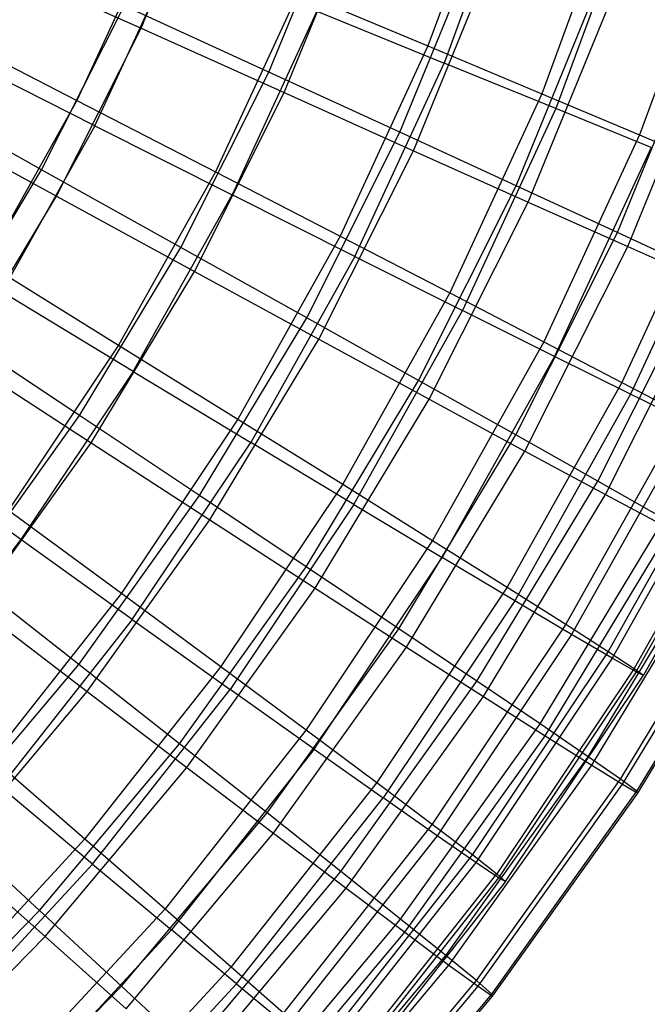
# Model space of a CAD drawing. Extents: x 0.05 to 6.09, y -3 to 3.03.
# Tile 18 of 124: x 5.01 to 5.6, y -1.84 to -0.92. Entities that reach past the tile are written whole.
import ezdxf

# ---------------------------------------------------------------- set-up
doc = ezdxf.new("R2010")
doc.units = 0
doc.header["$MEASUREMENT"] = 0
doc.layers.get('0').update_dxf_attribs({"color": 13, "linetype": 'CONTINUOUS'})

# ---------------------------------------------------------------- blocks, each defined once
blk = doc.blocks.new('GRUPUJ_1')
at = {"color": 0}
for p, q in [((5.07282, 2.076, 1.09766), (5.1395, 2.23924, 1.09716)), ((5.07282, 2.076, 1.09766), (5.1395, 2.23924, 1.09716)), ((5.40976, 2.24369, 4.75632), (5.34176, 2.05936, 4.75682)), ((5.40976, 2.24369, 4.75632), (5.34176, 2.05936, 4.75682)), ((5.42597, 2.23074, 1.57033), (5.35683, 2.04333, 1.57084)), ((5.42597, 2.23074, 1.57033), (5.35683, 2.04333, 1.57084)), ((5.5196, 2.20749, 4.54732), (5.44842, 2.01453, 4.54785)), ((5.5196, 2.20749, 4.54732), (5.44842, 2.01453, 4.54785)), ((5.19266, 2.03482, 5.04066), (5.26227, 2.2052, 5.04014)), ((5.19266, 2.03482, 5.04066), (5.26227, 2.2052, 5.04014)), ((5.2071, 2.01559, 1.28308), (5.27807, 2.18931, 1.28256)), ((5.2071, 2.01559, 1.28308), (5.27807, 2.18931, 1.28256)), ((5.53368, 2.19625, 1.78072), (5.46151, 2.00061, 1.78126)), ((5.53368, 2.19625, 1.78072), (5.46151, 2.00061, 1.78126)), ((5.61386, 2.17634, 4.33006), (5.53994, 1.97596, 4.33061)), ((5.61386, 2.17634, 4.33006), (5.53994, 1.97596, 4.33061)), ((5.08562, 2.16664, 5.14512), (5.01258, 2.00821, 5.14566)), ((5.08562, 2.16664, 5.14512), (5.01258, 2.00821, 5.14566)), ((5.31541, 1.97837, 4.8462), (5.38901, 2.15855, 4.84566)), ((5.31541, 1.97837, 4.8462), (5.38901, 2.15855, 4.84566)), ((5.02962, 1.98454, 1.17964), (5.10438, 2.14669, 1.17908)), ((5.02962, 1.98454, 1.17964), (5.10438, 2.14669, 1.17908)), ((5.32835, 1.96114, 1.47905), (5.40317, 2.1443, 1.47849)), ((5.32835, 1.96114, 1.47905), (5.40317, 2.1443, 1.47849)), ((4.92624, 2.14204, 0.92382), (5.07282, 2.076, 1.09766)), ((4.92624, 2.14204, 0.92382), (5.07282, 2.076, 1.09766)), ((5.42449, 1.9281, 4.64214), (5.50166, 2.117, 4.64157)), ((5.42449, 1.9281, 4.64214), (5.50166, 2.117, 4.64157)), ((5.22059, 2.11016, 4.9563), (5.1427, 1.9412, 4.95688)), ((5.22059, 2.11016, 4.9563), (5.1427, 1.9412, 4.95688)), ((5.22059, 2.11016, 4.9563), (5.34176, 2.05936, 4.75682)), ((5.22059, 2.11016, 4.9563), (5.34176, 2.05936, 4.75682)), ((4.9796, 1.94308, 5.22499), (5.05696, 2.09712, 5.22442)), ((4.9796, 1.94308, 5.22499), (5.05696, 2.09712, 5.22442)), ((5.19266, 2.03482, 5.04066), (5.05696, 2.09712, 5.22442)), ((5.19266, 2.03482, 5.04066), (5.05696, 2.09712, 5.22442)), ((5.43586, 1.91297, 1.68444), (5.5141, 2.10449, 1.68386)), ((5.43586, 1.91297, 1.68444), (5.5141, 2.10449, 1.68386)), ((5.23755, 2.09211, 1.36972), (5.15811, 1.91979, 1.37031)), ((5.23755, 2.09211, 1.36972), (5.15811, 1.91979, 1.37031)), ((5.23755, 2.09211, 1.36972), (5.35683, 2.04333, 1.57084)), ((5.23755, 2.09211, 1.36972), (5.35683, 2.04333, 1.57084)), ((4.86992, 2.08156, 5.32264), (5.01258, 2.00821, 5.14566)), ((4.86992, 2.08156, 5.32264), (5.01258, 2.00821, 5.14566)), ((5.5193, 1.88429, 4.42964), (5.59957, 2.08079, 4.42904)), ((5.5193, 1.88429, 4.42964), (5.59957, 2.08079, 4.42904)), ((4.99368, 1.91843, 1.09824), (5.07282, 2.076, 1.09766)), ((4.99368, 1.91843, 1.09824), (5.07282, 2.076, 1.09766)), ((5.07282, 2.076, 1.09766), (5.2071, 2.01559, 1.28308)), ((5.07282, 2.076, 1.09766), (5.2071, 2.01559, 1.28308)), ((5.52903, 1.87134, 1.8981), (5.61022, 2.07008, 1.8975)), ((5.52903, 1.87134, 1.8981), (5.61022, 2.07008, 1.8975)), ((5.34176, 2.05936, 4.75682), (5.25951, 1.88093, 4.75743)), ((5.34176, 2.05936, 4.75682), (5.25951, 1.88093, 4.75743)), ((5.34176, 2.05936, 4.75682), (5.44842, 2.01453, 4.54785)), ((5.34176, 2.05936, 4.75682), (5.44842, 2.01453, 4.54785)), ((5.02962, 1.98454, 1.17964), (4.88849, 2.05577, 1.00057)), ((5.02962, 1.98454, 1.17964), (4.88849, 2.05577, 1.00057)), ((5.2732, 1.86191, 1.57146), (5.35683, 2.04333, 1.57084)), ((5.2732, 1.86191, 1.57146), (5.35683, 2.04333, 1.57084)), ((5.46151, 2.00061, 1.78126), (5.35683, 2.04333, 1.57084)), ((5.46151, 2.00061, 1.78126), (5.35683, 2.04333, 1.57084)), ((5.11007, 1.87035, 5.04127), (5.19266, 2.03482, 5.04066)), ((5.11007, 1.87035, 5.04127), (5.19266, 2.03482, 5.04066)), ((5.31541, 1.97837, 4.8462), (5.19266, 2.03482, 5.04066)), ((5.31541, 1.97837, 4.8462), (5.19266, 2.03482, 5.04066)), ((4.9796, 1.94308, 5.22499), (4.83739, 2.02225, 5.39697)), ((4.9796, 1.94308, 5.22499), (4.83739, 2.02225, 5.39697)), ((5.12289, 1.84789, 1.28371), (5.2071, 2.01559, 1.28308)), ((5.12289, 1.84789, 1.28371), (5.2071, 2.01559, 1.28308)), ((5.2071, 2.01559, 1.28308), (5.32835, 1.96114, 1.47905)), ((5.2071, 2.01559, 1.28308), (5.32835, 1.96114, 1.47905)), ((5.44842, 2.01453, 4.54785), (5.36232, 1.82776, 4.54848)), ((5.44842, 2.01453, 4.54785), (5.36232, 1.82776, 4.54848)), ((5.44842, 2.01453, 4.54785), (5.53994, 1.97596, 4.33061)), ((5.44842, 2.01453, 4.54785), (5.53994, 1.97596, 4.33061)), ((5.01258, 2.00821, 5.14566), (4.92734, 1.85599, 5.14629)), ((5.01258, 2.00821, 5.14566), (4.92734, 1.85599, 5.14629)), ((5.01258, 2.00821, 5.14566), (5.1427, 1.9412, 4.95688)), ((5.01258, 2.00821, 5.14566), (5.1427, 1.9412, 4.95688)), ((4.85266, 1.99553, 0.92436), (4.99368, 1.91843, 1.09824)), ((4.85266, 1.99553, 0.92436), (4.99368, 1.91843, 1.09824)), ((5.46151, 2.00061, 1.78126), (5.37421, 1.81124, 1.7819)), ((5.46151, 2.00061, 1.78126), (5.37421, 1.81124, 1.7819)), ((5.55097, 1.96423, 1.99973), (5.46151, 2.00061, 1.78126)), ((5.55097, 1.96423, 1.99973), (5.46151, 2.00061, 1.78126)), ((5.02962, 1.98454, 1.17964), (4.94238, 1.82875, 1.18028)), ((5.02962, 1.98454, 1.17964), (4.94238, 1.82875, 1.18028)), ((5.02962, 1.98454, 1.17964), (5.15811, 1.91979, 1.37031)), ((5.02962, 1.98454, 1.17964), (5.15811, 1.91979, 1.37031)), ((5.22806, 1.80445, 4.84685), (5.31541, 1.97837, 4.8462)), ((5.22806, 1.80445, 4.84685), (5.31541, 1.97837, 4.8462)), ((5.42449, 1.9281, 4.64214), (5.31541, 1.97837, 4.8462)), ((5.42449, 1.9281, 4.64214), (5.31541, 1.97837, 4.8462)), ((5.53994, 1.97596, 4.33061), (5.45052, 1.78199, 4.33127)), ((5.53994, 1.97596, 4.33061), (5.45052, 1.78199, 4.33127)), ((5.53994, 1.97596, 4.33061), (5.61578, 1.94386, 4.10639)), ((5.53994, 1.97596, 4.33061), (5.61578, 1.94386, 4.10639)), ((5.23955, 1.78433, 1.4797), (5.32835, 1.96114, 1.47905)), ((5.23955, 1.78433, 1.4797), (5.32835, 1.96114, 1.47905)), ((5.32835, 1.96114, 1.47905), (5.43586, 1.91297, 1.68444)), ((5.32835, 1.96114, 1.47905), (5.43586, 1.91297, 1.68444)), ((5.55097, 1.96423, 1.99973), (5.46054, 1.76808, 2.0004)), ((5.55097, 1.96423, 1.99973), (5.46054, 1.76808, 2.0004)), ((4.89053, 1.7955, 5.22565), (4.9796, 1.94308, 5.22499)), ((4.89053, 1.7955, 5.22565), (4.9796, 1.94308, 5.22499)), ((5.11007, 1.87035, 5.04127), (4.9796, 1.94308, 5.22499)), ((5.11007, 1.87035, 5.04127), (4.9796, 1.94308, 5.22499)), ((5.1427, 1.9412, 4.95688), (5.05179, 1.77887, 4.95756)), ((5.1427, 1.9412, 4.95688), (5.05179, 1.77887, 4.95756)), ((5.1427, 1.9412, 4.95688), (5.25951, 1.88093, 4.75743)), ((5.1427, 1.9412, 4.95688), (5.25951, 1.88093, 4.75743)), ((5.61578, 1.94386, 4.10639), (5.5236, 1.74391, 4.10707)), ((5.61578, 1.94386, 4.10639), (5.5236, 1.74391, 4.10707)), ((5.62468, 1.93439, 2.22497), (5.53169, 1.73268, 2.22566)), ((5.62468, 1.93439, 2.22497), (5.53169, 1.73268, 2.22566)), ((5.33291, 1.74576, 4.64282), (5.42449, 1.9281, 4.64214)), ((5.33291, 1.74576, 4.64282), (5.42449, 1.9281, 4.64214)), ((5.5193, 1.88429, 4.42964), (5.42449, 1.9281, 4.64214)), ((5.5193, 1.88429, 4.42964), (5.42449, 1.9281, 4.64214)), ((4.90257, 1.76746, 1.09892), (4.99368, 1.91843, 1.09824)), ((4.90257, 1.76746, 1.09892), (4.99368, 1.91843, 1.09824)), ((4.99368, 1.91843, 1.09824), (5.12289, 1.84789, 1.28371)), ((4.99368, 1.91843, 1.09824), (5.12289, 1.84789, 1.28371)), ((5.0654, 1.75423, 1.371), (5.15811, 1.91979, 1.37031)), ((5.0654, 1.75423, 1.371), (5.15811, 1.91979, 1.37031)), ((5.2732, 1.86191, 1.57146), (5.15811, 1.91979, 1.37031)), ((5.2732, 1.86191, 1.57146), (5.15811, 1.91979, 1.37031)), ((5.34301, 1.72808, 1.68513), (5.43586, 1.91297, 1.68444)), ((5.34301, 1.72808, 1.68513), (5.43586, 1.91297, 1.68444)), ((5.43586, 1.91297, 1.68444), (5.52903, 1.87134, 1.8981)), ((5.43586, 1.91297, 1.68444), (5.52903, 1.87134, 1.8981)), ((5.42404, 1.69461, 4.43034), (5.5193, 1.88429, 4.42964)), ((5.42404, 1.69461, 4.43034), (5.5193, 1.88429, 4.42964)), ((5.59929, 1.84719, 4.20989), (5.5193, 1.88429, 4.42964)), ((5.59929, 1.84719, 4.20989), (5.5193, 1.88429, 4.42964)), ((5.25951, 1.88093, 4.75743), (5.16351, 1.70951, 4.75814)), ((5.25951, 1.88093, 4.75743), (5.16351, 1.70951, 4.75814)), ((5.25951, 1.88093, 4.75743), (5.36232, 1.82776, 4.54848)), ((5.25951, 1.88093, 4.75743), (5.36232, 1.82776, 4.54848)), ((5.01497, 1.71277, 5.04198), (5.11007, 1.87035, 5.04127)), ((5.01497, 1.71277, 5.04198), (5.11007, 1.87035, 5.04127)), ((5.22806, 1.80445, 4.84685), (5.11007, 1.87035, 5.04127)), ((5.22806, 1.80445, 4.84685), (5.11007, 1.87035, 5.04127)), ((5.43268, 1.67948, 1.89882), (5.52903, 1.87134, 1.8981)), ((5.43268, 1.67948, 1.89882), (5.52903, 1.87134, 1.8981)), ((5.52903, 1.87134, 1.8981), (5.60733, 1.83649, 2.11883)), ((5.52903, 1.87134, 1.8981), (5.60733, 1.83649, 2.11883)), ((4.92734, 1.85599, 5.14629), (5.05179, 1.77887, 4.95756)), ((4.92734, 1.85599, 5.14629), (5.05179, 1.77887, 4.95756)), ((5.2732, 1.86191, 1.57146), (5.17559, 1.68762, 1.57218)), ((5.2732, 1.86191, 1.57146), (5.17559, 1.68762, 1.57218)), ((5.2732, 1.86191, 1.57146), (5.37421, 1.81124, 1.7819)), ((5.2732, 1.86191, 1.57146), (5.37421, 1.81124, 1.7819)), ((5.02593, 1.68723, 1.28443), (5.12289, 1.84789, 1.28371)), ((5.02593, 1.68723, 1.28443), (5.12289, 1.84789, 1.28371)), ((5.12289, 1.84789, 1.28371), (5.23955, 1.78433, 1.4797)), ((5.12289, 1.84789, 1.28371), (5.23955, 1.78433, 1.4797)), ((5.50091, 1.65129, 4.21062), (5.59929, 1.84719, 4.20989)), ((5.50091, 1.65129, 4.21062), (5.59929, 1.84719, 4.20989)), ((5.0654, 1.75423, 1.371), (4.94238, 1.82875, 1.18028)), ((5.0654, 1.75423, 1.371), (4.94238, 1.82875, 1.18028)), ((5.50805, 1.6388, 2.11957), (5.60733, 1.83649, 2.11883)), ((5.50805, 1.6388, 2.11957), (5.60733, 1.83649, 2.11883)), ((5.36232, 1.82776, 4.54848), (5.26182, 1.64831, 4.54923)), ((5.36232, 1.82776, 4.54848), (5.26182, 1.64831, 4.54923)), ((5.36232, 1.82776, 4.54848), (5.45052, 1.78199, 4.33127)), ((5.36232, 1.82776, 4.54848), (5.45052, 1.78199, 4.33127)), ((5.27232, 1.6293, 1.78266), (5.37421, 1.81124, 1.7819)), ((5.27232, 1.6293, 1.78266), (5.37421, 1.81124, 1.7819)), ((5.46054, 1.76808, 2.0004), (5.37421, 1.81124, 1.7819)), ((5.46054, 1.76808, 2.0004), (5.37421, 1.81124, 1.7819)), ((5.1275, 1.63781, 4.84759), (5.22806, 1.80445, 4.84685)), ((5.1275, 1.63781, 4.84759), (5.22806, 1.80445, 4.84685)), ((5.33291, 1.74576, 4.64282), (5.22806, 1.80445, 4.84685)), ((5.33291, 1.74576, 4.64282), (5.22806, 1.80445, 4.84685)), ((5.01497, 1.71277, 5.04198), (4.89053, 1.7955, 5.22565)), ((5.01497, 1.71277, 5.04198), (4.89053, 1.7955, 5.22565)), ((5.13732, 1.61493, 1.48046), (5.23955, 1.78433, 1.4797)), ((5.13732, 1.61493, 1.48046), (5.23955, 1.78433, 1.4797)), ((5.23955, 1.78433, 1.4797), (5.34301, 1.72808, 1.68513)), ((5.23955, 1.78433, 1.4797), (5.34301, 1.72808, 1.68513)), ((5.05179, 1.77887, 4.95756), (4.94843, 1.62417, 4.95832)), ((5.05179, 1.77887, 4.95756), (4.94843, 1.62417, 4.95832)), ((5.05179, 1.77887, 4.95756), (5.16351, 1.70951, 4.75814)), ((5.05179, 1.77887, 4.95756), (5.16351, 1.70951, 4.75814)), ((5.45052, 1.78199, 4.33127), (5.34616, 1.59564, 4.33204)), ((5.45052, 1.78199, 4.33127), (5.34616, 1.59564, 4.33204)), ((5.45052, 1.78199, 4.33127), (5.5236, 1.74391, 4.10707)), ((5.45052, 1.78199, 4.33127), (5.5236, 1.74391, 4.10707)), ((4.90257, 1.76746, 1.09892), (5.02593, 1.68723, 1.28443)), ((4.90257, 1.76746, 1.09892), (5.02593, 1.68723, 1.28443)), ((5.46054, 1.76808, 2.0004), (5.35501, 1.57963, 2.00118)), ((5.46054, 1.76808, 2.0004), (5.35501, 1.57963, 2.00118)), ((5.53169, 1.73268, 2.22566), (5.46054, 1.76808, 2.0004)), ((5.53169, 1.73268, 2.22566), (5.46054, 1.76808, 2.0004)), ((5.0654, 1.75423, 1.371), (4.95998, 1.59646, 1.37178)), ((5.0654, 1.75423, 1.371), (4.95998, 1.59646, 1.37178)), ((5.0654, 1.75423, 1.371), (5.17559, 1.68762, 1.57218)), ((5.0654, 1.75423, 1.371), (5.17559, 1.68762, 1.57218)), ((5.22748, 1.57105, 4.6436), (5.33291, 1.74576, 4.64282)), ((5.22748, 1.57105, 4.6436), (5.33291, 1.74576, 4.64282)), ((5.42404, 1.69461, 4.43034), (5.33291, 1.74576, 4.64282)), ((5.42404, 1.69461, 4.43034), (5.33291, 1.74576, 4.64282)), ((5.5236, 1.74391, 4.10707), (5.41603, 1.55181, 4.10787)), ((5.5236, 1.74391, 4.10707), (5.41603, 1.55181, 4.10787)), ((5.5236, 1.74391, 4.10707), (5.58113, 1.71373, 3.87721)), ((5.5236, 1.74391, 4.10707), (5.58113, 1.71373, 3.87721)), ((5.23611, 1.55095, 1.68592), (5.34301, 1.72808, 1.68513)), ((5.23611, 1.55095, 1.68592), (5.34301, 1.72808, 1.68513)), ((5.34301, 1.72808, 1.68513), (5.43268, 1.67948, 1.89882)), ((5.34301, 1.72808, 1.68513), (5.43268, 1.67948, 1.89882)), ((5.53169, 1.73268, 2.22566), (5.42316, 1.53889, 2.22646)), ((5.53169, 1.73268, 2.22566), (5.42316, 1.53889, 2.22646)), ((5.58724, 1.70525, 2.45635), (5.53169, 1.73268, 2.22566)), ((5.58724, 1.70525, 2.45635), (5.53169, 1.73268, 2.22566)), ((4.90795, 1.56303, 5.04277), (5.01497, 1.71277, 5.04198)), ((4.90795, 1.56303, 5.04277), (5.01497, 1.71277, 5.04198)), ((5.1275, 1.63781, 4.84759), (5.01497, 1.71277, 5.04198)), ((5.1275, 1.63781, 4.84759), (5.01497, 1.71277, 5.04198)), ((5.16351, 1.70951, 4.75814), (5.05435, 1.54614, 4.75895)), ((5.16351, 1.70951, 4.75814), (5.05435, 1.54614, 4.75895)), ((5.16351, 1.70951, 4.75814), (5.26182, 1.64831, 4.54923)), ((5.16351, 1.70951, 4.75814), (5.26182, 1.64831, 4.54923)), ((5.58113, 1.71373, 3.87721), (5.471, 1.51708, 3.87802)), ((5.58113, 1.71373, 3.87721), (5.471, 1.51708, 3.87802)), ((5.58724, 1.70525, 2.45635), (5.47639, 1.50732, 2.45717)), ((5.58724, 1.70525, 2.45635), (5.47639, 1.50732, 2.45717)), ((5.31437, 1.51288, 4.43116), (5.42404, 1.69461, 4.43034)), ((5.31437, 1.51288, 4.43116), (5.42404, 1.69461, 4.43034)), ((5.50091, 1.65129, 4.21062), (5.42404, 1.69461, 4.43034)), ((5.50091, 1.65129, 4.21062), (5.42404, 1.69461, 4.43034)), ((5.62276, 1.69164, 3.64304), (5.51076, 1.49165, 3.64387)), ((5.62276, 1.69164, 3.64304), (5.51076, 1.49165, 3.64387)), ((4.91681, 1.53456, 1.28524), (5.02593, 1.68723, 1.28443)), ((4.91681, 1.53456, 1.28524), (5.02593, 1.68723, 1.28443)), ((5.02593, 1.68723, 1.28443), (5.13732, 1.61493, 1.48046)), ((5.02593, 1.68723, 1.28443), (5.13732, 1.61493, 1.48046)), ((5.06461, 1.52152, 1.57301), (5.17559, 1.68762, 1.57218)), ((5.06461, 1.52152, 1.57301), (5.17559, 1.68762, 1.57218)), ((5.27232, 1.6293, 1.78266), (5.17559, 1.68762, 1.57218)), ((5.27232, 1.6293, 1.78266), (5.17559, 1.68762, 1.57218)), ((5.62685, 1.68595, 2.69112), (5.51438, 1.48511, 2.69195)), ((5.62685, 1.68595, 2.69112), (5.51438, 1.48511, 2.69195)), ((4.95998, 1.59646, 1.37178), (4.84318, 1.68028, 1.18102)), ((4.95998, 1.59646, 1.37178), (4.84318, 1.68028, 1.18102)), ((5.32175, 1.49567, 1.89964), (5.43268, 1.67948, 1.89882)), ((5.32175, 1.49567, 1.89964), (5.43268, 1.67948, 1.89882)), ((5.43268, 1.67948, 1.89882), (5.50805, 1.6388, 2.11957)), ((5.43268, 1.67948, 1.89882), (5.50805, 1.6388, 2.11957)), ((5.64825, 1.67775, 3.40594), (5.53508, 1.47567, 3.40678)), ((5.64825, 1.67775, 3.40594), (5.53508, 1.47567, 3.40678)), ((5.53689, 1.47239, 2.92941), (5.6503, 1.6749, 2.92857)), ((5.53689, 1.47239, 2.92941), (5.6503, 1.6749, 2.92857)), ((5.65745, 1.67216, 3.16732), (5.54381, 1.46924, 3.16816)), ((5.65745, 1.67216, 3.16732), (5.54381, 1.46924, 3.16816)), ((5.26182, 1.64831, 4.54923), (5.14756, 1.4773, 4.55008)), ((5.26182, 1.64831, 4.54923), (5.14756, 1.4773, 4.55008)), ((5.26182, 1.64831, 4.54923), (5.34616, 1.59564, 4.33204)), ((5.26182, 1.64831, 4.54923), (5.34616, 1.59564, 4.33204)), ((5.38765, 1.46361, 4.21146), (5.50091, 1.65129, 4.21062)), ((5.38765, 1.46361, 4.21146), (5.50091, 1.65129, 4.21062)), ((5.56311, 1.61605, 3.98488), (5.50091, 1.65129, 4.21062)), ((5.56311, 1.61605, 3.98488), (5.50091, 1.65129, 4.21062)), ((5.01432, 1.47947, 4.84843), (5.1275, 1.63781, 4.84759)), ((5.01432, 1.47947, 4.84843), (5.1275, 1.63781, 4.84759)), ((5.22748, 1.57105, 4.6436), (5.1275, 1.63781, 4.84759)), ((5.22748, 1.57105, 4.6436), (5.1275, 1.63781, 4.84759)), ((5.39375, 1.4494, 2.12042), (5.50805, 1.6388, 2.11957)), ((5.39375, 1.4494, 2.12042), (5.50805, 1.6388, 2.11957)), ((5.50805, 1.6388, 2.11957), (5.5687, 1.60626, 2.34613)), ((5.50805, 1.6388, 2.11957), (5.5687, 1.60626, 2.34613)), ((5.27232, 1.6293, 1.78266), (5.15647, 1.45592, 1.78352)), ((5.27232, 1.6293, 1.78266), (5.15647, 1.45592, 1.78352)), ((5.27232, 1.6293, 1.78266), (5.35501, 1.57963, 2.00118)), ((5.27232, 1.6293, 1.78266), (5.35501, 1.57963, 2.00118)), ((4.94843, 1.62417, 4.95832), (5.05435, 1.54614, 4.75895)), ((4.94843, 1.62417, 4.95832), (5.05435, 1.54614, 4.75895)), ((5.44692, 1.42353, 3.98575), (5.56311, 1.61605, 3.98488)), ((5.44692, 1.42353, 3.98575), (5.56311, 1.61605, 3.98488)), ((5.02227, 1.45396, 1.48132), (5.13732, 1.61493, 1.48046)), ((5.02227, 1.45396, 1.48132), (5.13732, 1.61493, 1.48046)), ((5.13732, 1.61493, 1.48046), (5.23611, 1.55095, 1.68592)), ((5.13732, 1.61493, 1.48046), (5.23611, 1.55095, 1.68592)), ((5.4517, 1.41239, 2.34699), (5.5687, 1.60626, 2.34613)), ((5.4517, 1.41239, 2.34699), (5.5687, 1.60626, 2.34613)), ((4.95998, 1.59646, 1.37178), (4.84251, 1.44744, 1.37265)), ((4.95998, 1.59646, 1.37178), (4.84251, 1.44744, 1.37265)), ((5.06461, 1.52152, 1.57301), (4.95998, 1.59646, 1.37178)), ((5.06461, 1.52152, 1.57301), (4.95998, 1.59646, 1.37178)), ((5.34616, 1.59564, 4.33204), (5.2275, 1.41805, 4.33292)), ((5.34616, 1.59564, 4.33204), (5.2275, 1.41805, 4.33292)), ((5.34616, 1.59564, 4.33204), (5.41603, 1.55181, 4.10787)), ((5.34616, 1.59564, 4.33204), (5.41603, 1.55181, 4.10787)), ((5.49184, 1.39285, 3.7553), (5.61027, 1.58909, 3.75442)), ((5.49184, 1.39285, 3.7553), (5.61027, 1.58909, 3.75442)), ((5.23501, 1.40004, 2.00207), (5.35501, 1.57963, 2.00118)), ((5.23501, 1.40004, 2.00207), (5.35501, 1.57963, 2.00118)), ((5.42316, 1.53889, 2.22646), (5.35501, 1.57963, 2.00118)), ((5.42316, 1.53889, 2.22646), (5.35501, 1.57963, 2.00118)), ((5.49528, 1.38485, 2.5781), (5.61428, 1.58205, 2.57721)), ((5.49528, 1.38485, 2.5781), (5.61428, 1.58205, 2.57721)), ((5.10883, 1.40505, 4.64448), (5.22748, 1.57105, 4.6436)), ((5.10883, 1.40505, 4.64448), (5.22748, 1.57105, 4.6436)), ((5.31437, 1.51288, 4.43116), (5.22748, 1.57105, 4.6436)), ((5.31437, 1.51288, 4.43116), (5.22748, 1.57105, 4.6436)), ((5.52217, 1.37177, 3.52141), (5.64213, 1.57055, 3.52052)), ((5.52217, 1.37177, 3.52141), (5.64213, 1.57055, 3.52052)), ((5.01432, 1.47947, 4.84843), (4.90795, 1.56303, 5.04277)), ((5.01432, 1.47947, 4.84843), (4.90795, 1.56303, 5.04277)), ((5.52423, 1.36695, 2.81242), (5.64455, 1.56632, 2.81153)), ((5.52423, 1.36695, 2.81242), (5.64455, 1.56632, 2.81153)), ((5.53772, 1.36039, 3.28541), (5.65851, 1.56055, 3.28452)), ((5.53772, 1.36039, 3.28541), (5.65851, 1.56055, 3.28452)), ((5.41603, 1.55181, 4.10787), (5.29371, 1.36874, 4.10877)), ((5.41603, 1.55181, 4.10787), (5.29371, 1.36874, 4.10877)), ((5.41603, 1.55181, 4.10787), (5.471, 1.51708, 3.87802)), ((5.41603, 1.55181, 4.10787), (5.471, 1.51708, 3.87802)), ((5.53841, 1.35878, 3.04864), (5.65932, 1.55913, 3.04774)), ((5.53841, 1.35878, 3.04864), (5.65932, 1.55913, 3.04774)), ((5.05435, 1.54614, 4.75895), (4.93272, 1.39185, 4.75986)), ((5.05435, 1.54614, 4.75895), (4.93272, 1.39185, 4.75986)), ((5.05435, 1.54614, 4.75895), (5.14756, 1.4773, 4.55008)), ((5.05435, 1.54614, 4.75895), (5.14756, 1.4773, 4.55008)), ((5.11581, 1.38264, 1.68681), (5.23611, 1.55095, 1.68592)), ((5.11581, 1.38264, 1.68681), (5.23611, 1.55095, 1.68592)), ((5.23611, 1.55095, 1.68592), (5.32175, 1.49567, 1.89964)), ((5.23611, 1.55095, 1.68592), (5.32175, 1.49567, 1.89964)), ((4.91681, 1.53456, 1.28524), (5.02227, 1.45396, 1.48132)), ((4.91681, 1.53456, 1.28524), (5.02227, 1.45396, 1.48132)), ((5.42316, 1.53889, 2.22646), (5.29977, 1.3542, 2.22738)), ((5.42316, 1.53889, 2.22646), (5.29977, 1.3542, 2.22738)), ((5.47639, 1.50732, 2.45717), (5.42316, 1.53889, 2.22646)), ((5.47639, 1.50732, 2.45717), (5.42316, 1.53889, 2.22646)), ((5.06461, 1.52152, 1.57301), (4.94094, 1.36464, 1.57392)), ((5.06461, 1.52152, 1.57301), (4.94094, 1.36464, 1.57392)), ((5.06461, 1.52152, 1.57301), (5.15647, 1.45592, 1.78352)), ((5.06461, 1.52152, 1.57301), (5.15647, 1.45592, 1.78352)), ((5.471, 1.51708, 3.87802), (5.34578, 1.32967, 3.87895)), ((5.471, 1.51708, 3.87802), (5.34578, 1.32967, 3.87895)), ((5.471, 1.51708, 3.87802), (5.51076, 1.49165, 3.64387)), ((5.471, 1.51708, 3.87802), (5.51076, 1.49165, 3.64387)), ((5.19094, 1.34019, 4.43207), (5.31437, 1.51288, 4.43116)), ((5.19094, 1.34019, 4.43207), (5.31437, 1.51288, 4.43116)), ((5.38765, 1.46361, 4.21146), (5.31437, 1.51288, 4.43116)), ((5.38765, 1.46361, 4.21146), (5.31437, 1.51288, 4.43116)), ((5.47639, 1.50732, 2.45717), (5.35036, 1.31869, 2.45811)), ((5.47639, 1.50732, 2.45717), (5.35036, 1.31869, 2.45811)), ((5.51438, 1.48511, 2.69195), (5.47639, 1.50732, 2.45717)), ((5.51438, 1.48511, 2.69195), (5.47639, 1.50732, 2.45717)), ((5.19691, 1.32101, 1.90057), (5.32175, 1.49567, 1.89964)), ((5.19691, 1.32101, 1.90057), (5.32175, 1.49567, 1.89964)), ((5.32175, 1.49567, 1.89964), (5.39375, 1.4494, 2.12042)), ((5.32175, 1.49567, 1.89964), (5.39375, 1.4494, 2.12042)), ((5.51076, 1.49165, 3.64387), (5.38342, 1.30106, 3.64481)), ((5.51076, 1.49165, 3.64387), (5.38342, 1.30106, 3.64481)), ((5.51076, 1.49165, 3.64387), (5.53508, 1.47567, 3.40678)), ((5.51076, 1.49165, 3.64387), (5.53508, 1.47567, 3.40678)), ((4.88922, 1.33037, 4.84936), (5.01432, 1.47947, 4.84843)), ((4.88922, 1.33037, 4.84936), (5.01432, 1.47947, 4.84843)), ((5.10883, 1.40505, 4.64448), (5.01432, 1.47947, 4.84843)), ((5.10883, 1.40505, 4.64448), (5.01432, 1.47947, 4.84843)), ((5.51438, 1.48511, 2.69195), (5.38649, 1.29371, 2.6929)), ((5.51438, 1.48511, 2.69195), (5.38649, 1.29371, 2.6929)), ((5.53689, 1.47239, 2.92941), (5.51438, 1.48511, 2.69195)), ((5.53689, 1.47239, 2.92941), (5.51438, 1.48511, 2.69195)), ((5.14756, 1.4773, 4.55008), (5.02024, 1.31578, 4.55102)), ((5.14756, 1.4773, 4.55008), (5.02024, 1.31578, 4.55102)), ((5.14756, 1.4773, 4.55008), (5.2275, 1.41805, 4.33292)), ((5.14756, 1.4773, 4.55008), (5.2275, 1.41805, 4.33292)), ((5.53508, 1.47567, 3.40678), (5.40641, 1.28309, 3.40773)), ((5.53508, 1.47567, 3.40678), (5.40641, 1.28309, 3.40773)), ((5.53689, 1.47239, 2.92941), (5.40794, 1.2794, 2.93037)), ((5.53689, 1.47239, 2.92941), (5.40794, 1.2794, 2.93037)), ((5.4146, 1.27585, 3.16912), (5.54381, 1.46924, 3.16816)), ((5.4146, 1.27585, 3.16912), (5.54381, 1.46924, 3.16816)), ((5.53508, 1.47567, 3.40678), (5.54381, 1.46924, 3.16816)), ((5.53508, 1.47567, 3.40678), (5.54381, 1.46924, 3.16816)), ((5.53689, 1.47239, 2.92941), (5.54381, 1.46924, 3.16816)), ((5.53689, 1.47239, 2.92941), (5.54381, 1.46924, 3.16816)), ((5.26018, 1.28527, 4.2124), (5.38765, 1.46361, 4.21146)), ((5.26018, 1.28527, 4.2124), (5.38765, 1.46361, 4.21146)), ((5.44692, 1.42353, 3.98575), (5.38765, 1.46361, 4.21146)), ((5.44692, 1.42353, 3.98575), (5.38765, 1.46361, 4.21146)), ((4.89509, 1.30239, 1.48226), (5.02227, 1.45396, 1.48132)), ((4.89509, 1.30239, 1.48226), (5.02227, 1.45396, 1.48132)), ((5.02227, 1.45396, 1.48132), (5.11581, 1.38264, 1.68681)), ((5.02227, 1.45396, 1.48132), (5.11581, 1.38264, 1.68681)), ((5.02738, 1.29216, 1.78448), (5.15647, 1.45592, 1.78352)), ((5.02738, 1.29216, 1.78448), (5.15647, 1.45592, 1.78352)), ((5.23501, 1.40004, 2.00207), (5.15647, 1.45592, 1.78352)), ((5.23501, 1.40004, 2.00207), (5.15647, 1.45592, 1.78352)), ((5.26511, 1.26942, 2.12137), (5.39375, 1.4494, 2.12042)), ((5.26511, 1.26942, 2.12137), (5.39375, 1.4494, 2.12042)), ((5.39375, 1.4494, 2.12042), (5.4517, 1.41239, 2.34699)), ((5.39375, 1.4494, 2.12042), (5.4517, 1.41239, 2.34699)), ((5.31616, 1.24058, 3.98671), (5.44692, 1.42353, 3.98575)), ((5.31616, 1.24058, 3.98671), (5.44692, 1.42353, 3.98575)), ((5.49184, 1.39285, 3.7553), (5.44692, 1.42353, 3.98575)), ((5.49184, 1.39285, 3.7553), (5.44692, 1.42353, 3.98575)), ((5.2275, 1.41805, 4.33292), (5.09528, 1.25032, 4.3339)), ((5.2275, 1.41805, 4.33292), (5.09528, 1.25032, 4.3339)), ((5.2275, 1.41805, 4.33292), (5.29371, 1.36874, 4.10877)), ((5.2275, 1.41805, 4.33292), (5.29371, 1.36874, 4.10877)), ((4.97768, 1.24874, 4.64546), (5.10883, 1.40505, 4.64448)), ((4.97768, 1.24874, 4.64546), (5.10883, 1.40505, 4.64448)), ((5.19094, 1.34019, 4.43207), (5.10883, 1.40505, 4.64448)), ((5.19094, 1.34019, 4.43207), (5.10883, 1.40505, 4.64448)), ((5.32003, 1.22816, 2.34797), (5.4517, 1.41239, 2.34699)), ((5.32003, 1.22816, 2.34797), (5.4517, 1.41239, 2.34699)), ((5.4517, 1.41239, 2.34699), (5.49528, 1.38485, 2.5781)), ((5.4517, 1.41239, 2.34699), (5.49528, 1.38485, 2.5781)), ((5.23501, 1.40004, 2.00207), (5.10129, 1.23042, 2.00307)), ((5.23501, 1.40004, 2.00207), (5.10129, 1.23042, 2.00307)), ((5.23501, 1.40004, 2.00207), (5.29977, 1.3542, 2.22738)), ((5.23501, 1.40004, 2.00207), (5.29977, 1.3542, 2.22738)), ((4.93272, 1.39185, 4.75986), (5.02024, 1.31578, 4.55102)), ((4.93272, 1.39185, 4.75986), (5.02024, 1.31578, 4.55102)), ((5.35857, 1.20639, 3.75628), (5.49184, 1.39285, 3.7553)), ((5.35857, 1.20639, 3.75628), (5.49184, 1.39285, 3.7553)), ((5.52217, 1.37177, 3.52141), (5.49184, 1.39285, 3.7553)), ((5.52217, 1.37177, 3.52141), (5.49184, 1.39285, 3.7553)), ((4.98283, 1.22415, 1.6878), (5.11581, 1.38264, 1.68681)), ((4.98283, 1.22415, 1.6878), (5.11581, 1.38264, 1.68681)), ((5.11581, 1.38264, 1.68681), (5.19691, 1.32101, 1.90057)), ((5.11581, 1.38264, 1.68681), (5.19691, 1.32101, 1.90057)), ((5.36134, 1.19747, 2.57909), (5.49528, 1.38485, 2.5781)), ((5.36134, 1.19747, 2.57909), (5.49528, 1.38485, 2.5781)), ((5.49528, 1.38485, 2.5781), (5.52423, 1.36695, 2.81242)), ((5.49528, 1.38485, 2.5781), (5.52423, 1.36695, 2.81242)), ((5.29371, 1.36874, 4.10877), (5.1574, 1.19584, 4.10979)), ((5.29371, 1.36874, 4.10877), (5.1574, 1.19584, 4.10979)), ((5.29371, 1.36874, 4.10877), (5.34578, 1.32967, 3.87895)), ((5.29371, 1.36874, 4.10877), (5.34578, 1.32967, 3.87895)), ((5.38716, 1.18288, 3.52241), (5.52217, 1.37177, 3.52141)), ((5.38716, 1.18288, 3.52241), (5.52217, 1.37177, 3.52141)), ((5.38883, 1.17751, 2.81342), (5.52423, 1.36695, 2.81242)), ((5.38883, 1.17751, 2.81342), (5.52423, 1.36695, 2.81242)), ((5.53772, 1.36039, 3.28541), (5.52217, 1.37177, 3.52141)), ((5.53772, 1.36039, 3.28541), (5.52217, 1.37177, 3.52141)), ((5.52423, 1.36695, 2.81242), (5.53841, 1.35878, 3.04864)), ((5.52423, 1.36695, 2.81242), (5.53841, 1.35878, 3.04864)), ((5.02738, 1.29216, 1.78448), (4.94094, 1.36464, 1.57392)), ((5.02738, 1.29216, 1.78448), (4.94094, 1.36464, 1.57392)), ((5.40178, 1.1702, 3.28642), (5.53772, 1.36039, 3.28541)), ((5.40178, 1.1702, 3.28642), (5.53772, 1.36039, 3.28541)), ((5.40234, 1.16841, 3.04965), (5.53841, 1.35878, 3.04864)), ((5.40234, 1.16841, 3.04965), (5.53841, 1.35878, 3.04864)), ((5.53841, 1.35878, 3.04864), (5.53772, 1.36039, 3.28541)), ((5.53841, 1.35878, 3.04864), (5.53772, 1.36039, 3.28541)), ((5.16226, 1.17977, 2.2284), (5.29977, 1.3542, 2.22738)), ((5.16226, 1.17977, 2.2284), (5.29977, 1.3542, 2.22738)), ((5.35036, 1.31869, 2.45811), (5.29977, 1.3542, 2.22738)), ((5.35036, 1.31869, 2.45811), (5.29977, 1.3542, 2.22738)), ((5.05451, 1.17759, 4.43309), (5.19094, 1.34019, 4.43207)), ((5.05451, 1.17759, 4.43309), (5.19094, 1.34019, 4.43207)), ((5.26018, 1.28527, 4.2124), (5.19094, 1.34019, 4.43207)), ((5.26018, 1.28527, 4.2124), (5.19094, 1.34019, 4.43207)), ((4.97768, 1.24874, 4.64546), (4.88922, 1.33037, 4.84936)), ((4.97768, 1.24874, 4.64546), (4.88922, 1.33037, 4.84936)), ((5.34578, 1.32967, 3.87895), (5.20625, 1.15267, 3.87999)), ((5.34578, 1.32967, 3.87895), (5.20625, 1.15267, 3.87999)), ((5.34578, 1.32967, 3.87895), (5.38342, 1.30106, 3.64481)), ((5.34578, 1.32967, 3.87895), (5.38342, 1.30106, 3.64481)), ((5.05892, 1.15655, 1.90159), (5.19691, 1.32101, 1.90057)), ((5.05892, 1.15655, 1.90159), (5.19691, 1.32101, 1.90057)), ((5.19691, 1.32101, 1.90057), (5.26511, 1.26942, 2.12137)), ((5.19691, 1.32101, 1.90057), (5.26511, 1.26942, 2.12137)), ((5.02024, 1.31578, 4.55102), (4.88063, 1.16475, 4.55206)), ((5.02024, 1.31578, 4.55102), (4.88063, 1.16475, 4.55206)), ((5.02024, 1.31578, 4.55102), (5.09528, 1.25032, 4.3339)), ((5.02024, 1.31578, 4.55102), (5.09528, 1.25032, 4.3339)), ((5.35036, 1.31869, 2.45811), (5.20992, 1.14054, 2.45915)), ((5.35036, 1.31869, 2.45811), (5.20992, 1.14054, 2.45915)), ((5.38649, 1.29371, 2.6929), (5.35036, 1.31869, 2.45811)), ((5.38649, 1.29371, 2.6929), (5.35036, 1.31869, 2.45811)), ((4.89509, 1.30239, 1.48226), (4.98283, 1.22415, 1.6878)), ((4.89509, 1.30239, 1.48226), (4.98283, 1.22415, 1.6878)), ((5.38342, 1.30106, 3.64481), (5.24152, 1.12106, 3.64586)), ((5.38342, 1.30106, 3.64481), (5.24152, 1.12106, 3.64586)), ((5.38649, 1.29371, 2.6929), (5.24398, 1.11293, 2.69396)), ((5.38649, 1.29371, 2.6929), (5.24398, 1.11293, 2.69396)), ((5.38342, 1.30106, 3.64481), (5.40641, 1.28309, 3.40773)), ((5.38342, 1.30106, 3.64481), (5.40641, 1.28309, 3.40773)), ((5.40794, 1.2794, 2.93037), (5.38649, 1.29371, 2.6929)), ((5.40794, 1.2794, 2.93037), (5.38649, 1.29371, 2.6929)), ((5.02738, 1.29216, 1.78448), (4.88583, 1.13903, 1.78553)), ((5.02738, 1.29216, 1.78448), (4.88583, 1.13903, 1.78553)), ((5.02738, 1.29216, 1.78448), (5.10129, 1.23042, 2.00307)), ((5.02738, 1.29216, 1.78448), (5.10129, 1.23042, 2.00307)), ((5.11927, 1.11734, 4.21345), (5.26018, 1.28527, 4.2124)), ((5.11927, 1.11734, 4.21345), (5.26018, 1.28527, 4.2124)), ((5.31616, 1.24058, 3.98671), (5.26018, 1.28527, 4.2124)), ((5.31616, 1.24058, 3.98671), (5.26018, 1.28527, 4.2124)), ((5.26302, 1.1012, 3.4088), (5.40641, 1.28309, 3.40773)), ((5.26302, 1.1012, 3.4088), (5.40641, 1.28309, 3.40773)), ((5.40794, 1.2794, 2.93037), (5.26425, 1.09712, 2.93144)), ((5.40794, 1.2794, 2.93037), (5.26425, 1.09712, 2.93144)), ((5.4146, 1.27585, 3.16912), (5.27061, 1.0932, 3.17019)), ((5.4146, 1.27585, 3.16912), (5.27061, 1.0932, 3.17019)), ((5.4146, 1.27585, 3.16912), (5.40641, 1.28309, 3.40773)), ((5.4146, 1.27585, 3.16912), (5.40641, 1.28309, 3.40773)), ((5.4146, 1.27585, 3.16912), (5.40794, 1.2794, 2.93037)), ((5.4146, 1.27585, 3.16912), (5.40794, 1.2794, 2.93037)), ((5.12292, 1.09996, 2.12242), (5.26511, 1.26942, 2.12137)), ((5.12292, 1.09996, 2.12242), (5.26511, 1.26942, 2.12137)), ((5.26511, 1.26942, 2.12137), (5.32003, 1.22816, 2.34797)), ((5.26511, 1.26942, 2.12137), (5.32003, 1.22816, 2.34797)), ((4.8348, 1.10306, 4.64652), (4.97768, 1.24874, 4.64546)), ((4.8348, 1.10306, 4.64652), (4.97768, 1.24874, 4.64546)), ((5.09528, 1.25032, 4.3339), (4.9503, 1.09348, 4.33498)), ((5.09528, 1.25032, 4.3339), (4.9503, 1.09348, 4.33498)), ((5.05451, 1.17759, 4.43309), (4.97768, 1.24874, 4.64546)), ((5.05451, 1.17759, 4.43309), (4.97768, 1.24874, 4.64546)), ((5.09528, 1.25032, 4.3339), (5.1574, 1.19584, 4.10979)), ((5.09528, 1.25032, 4.3339), (5.1574, 1.19584, 4.10979)), ((5.17162, 1.06832, 3.98779), (5.31616, 1.24058, 3.98671)), ((5.17162, 1.06832, 3.98779), (5.31616, 1.24058, 3.98671)), ((5.35857, 1.20639, 3.75628), (5.31616, 1.24058, 3.98671)), ((5.35857, 1.20639, 3.75628), (5.31616, 1.24058, 3.98671)), ((4.95468, 1.07181, 2.00415), (5.10129, 1.23042, 2.00307)), ((4.95468, 1.07181, 2.00415), (5.10129, 1.23042, 2.00307)), ((5.16226, 1.17977, 2.2284), (5.10129, 1.23042, 2.00307)), ((5.16226, 1.17977, 2.2284), (5.10129, 1.23042, 2.00307)), ((5.17448, 1.0547, 2.34905), (5.32003, 1.22816, 2.34797)), ((5.17448, 1.0547, 2.34905), (5.32003, 1.22816, 2.34797)), ((5.32003, 1.22816, 2.34797), (5.36134, 1.19747, 2.57909)), ((5.32003, 1.22816, 2.34797), (5.36134, 1.19747, 2.57909)), ((4.83797, 1.07645, 1.68887), (4.98283, 1.22415, 1.6878)), ((4.83797, 1.07645, 1.68887), (4.98283, 1.22415, 1.6878)), ((4.98283, 1.22415, 1.6878), (5.05892, 1.15655, 1.90159)), ((4.98283, 1.22415, 1.6878), (5.05892, 1.15655, 1.90159)), ((5.21125, 1.03081, 3.75738), (5.35857, 1.20639, 3.75628)), ((5.21125, 1.03081, 3.75738), (5.35857, 1.20639, 3.75628)), ((5.38716, 1.18288, 3.52241), (5.35857, 1.20639, 3.75628)), ((5.38716, 1.18288, 3.52241), (5.35857, 1.20639, 3.75628)), ((5.1574, 1.19584, 4.10979), (5.00796, 1.03416, 4.11089)), ((5.1574, 1.19584, 4.10979), (5.00796, 1.03416, 4.11089)), ((5.1574, 1.19584, 4.10979), (5.20625, 1.15267, 3.87999)), ((5.1574, 1.19584, 4.10979), (5.20625, 1.15267, 3.87999)), ((5.2133, 1.02103, 2.58019), (5.36134, 1.19747, 2.57909)), ((5.2133, 1.02103, 2.58019), (5.36134, 1.19747, 2.57909)), ((5.36134, 1.19747, 2.57909), (5.38883, 1.17751, 2.81342)), ((5.36134, 1.19747, 2.57909), (5.38883, 1.17751, 2.81342)), ((5.23793, 1.00503, 3.52352), (5.38716, 1.18288, 3.52241)), ((5.23793, 1.00503, 3.52352), (5.38716, 1.18288, 3.52241)), ((5.40178, 1.1702, 3.28642), (5.38716, 1.18288, 3.52241)), ((5.40178, 1.1702, 3.28642), (5.38716, 1.18288, 3.52241)), ((4.90588, 1.02605, 4.43419), (5.05451, 1.17759, 4.43309)), ((4.90588, 1.02605, 4.43419), (5.05451, 1.17759, 4.43309)), ((5.16226, 1.17977, 2.2284), (5.01149, 1.01667, 2.22952)), ((5.16226, 1.17977, 2.2284), (5.01149, 1.01667, 2.22952)), ((5.11927, 1.11734, 4.21345), (5.05451, 1.17759, 4.43309)), ((5.11927, 1.11734, 4.21345), (5.05451, 1.17759, 4.43309)), ((5.16226, 1.17977, 2.2284), (5.20992, 1.14054, 2.45915)), ((5.16226, 1.17977, 2.2284), (5.20992, 1.14054, 2.45915)), ((5.23916, 0.99914, 2.81453), (5.38883, 1.17751, 2.81342)), ((5.23916, 0.99914, 2.81453), (5.38883, 1.17751, 2.81342)), ((5.38883, 1.17751, 2.81342), (5.40234, 1.16841, 3.04965)), ((5.38883, 1.17751, 2.81342), (5.40234, 1.16841, 3.04965)), ((5.25151, 0.99111, 3.28754), (5.40178, 1.1702, 3.28642)), ((5.25151, 0.99111, 3.28754), (5.40178, 1.1702, 3.28642)), ((5.25192, 0.98914, 3.05076), (5.40234, 1.16841, 3.04965)), ((5.25192, 0.98914, 3.05076), (5.40234, 1.16841, 3.04965)), ((5.40234, 1.16841, 3.04965), (5.40178, 1.1702, 3.28642)), ((5.40234, 1.16841, 3.04965), (5.40178, 1.1702, 3.28642))]:
    blk.add_line(p, q, dxfattribs=at)

msp = doc.modelspace()

# ---------------------------------------------------------------- block references
at = {"color": 0}
msp.add_blockref('GRUPUJ_1', (0.05452, -3.0046, 0.05645), dxfattribs=at)

doc.saveas('drawing.dxf')
